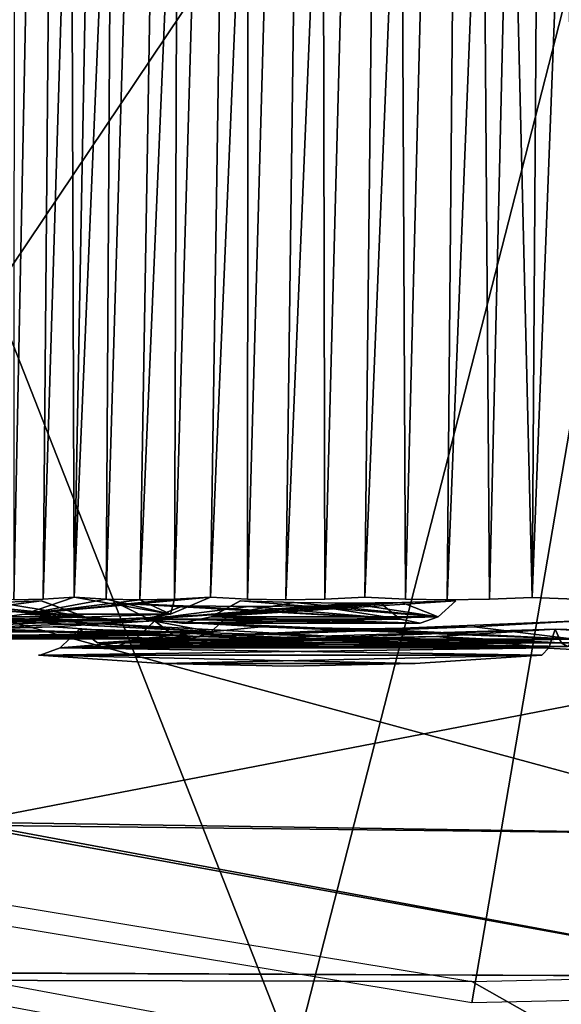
# Model space of a CAD drawing. Header units: millimetres. Extents: x -20 to 20, y -19.6 to 34.
# Tile 15 of 53: x -1.8 to -0.6, y -11.9 to -9.6. Entities that reach past the tile are written whole.
import ezdxf

# ---------------------------------------------------------------- set-up
doc = ezdxf.new("R2010")
doc.units = ezdxf.units.MM
doc.header["$LTSCALE"] = 101.851852
for name, color, linetype in [('160', 7, 'CONTINUOUS'), ('163', 7, 'CONTINUOUS'), ('171', 7, 'CONTINUOUS'), ('176', 7, 'CONTINUOUS'), ('186', 7, 'CONTINUOUS'), ('188', 7, 'CONTINUOUS'), ('199', 7, 'CONTINUOUS'), ('215', 7, 'CONTINUOUS'), ('216', 7, 'CONTINUOUS'), ('219', 7, 'CONTINUOUS'), ('220', 7, 'CONTINUOUS'), ('241', 7, 'CONTINUOUS'), ('244', 7, 'CONTINUOUS'), ('256', 7, 'CONTINUOUS'), ('262', 7, 'CONTINUOUS'), ('317', 7, 'CONTINUOUS'), ('321', 7, 'CONTINUOUS'), ('355', 7, 'CONTINUOUS'), ('367', 7, 'CONTINUOUS')]:
    doc.layers.add(name, color=color, linetype=linetype)

msp = doc.modelspace()

# ---------------------------------------------------------------- linework, layer by layer
at = {"layer": '160', "linetype": 'Continuous'}
for points in [[(-0.2845, -11.0208, -6.4964), (0.5539, -11.0358, -6.3319), (-0.5685, -11.0035, -6.4969), (-0.2845, -11.0208, -6.4964)], [(-0.5685, -11.0035, -6.4969), (0.5539, -11.0358, -6.3319), (-0.554, -11.0358, -6.3319), (-0.5685, -11.0035, -6.4969)], [(0.5539, -11.0358, -6.3319), (0.5393, -11.0444, -6.1642), (-0.554, -11.0358, -6.3319), (0.5539, -11.0358, -6.3319)], [(-0.554, -11.0358, -6.3319), (0.5393, -11.0444, -6.1642), (-0.5393, -11.0444, -6.1642), (-0.554, -11.0358, -6.3319)]]:
    msp.add_3dface(points, dxfattribs=at)
at = {"layer": '163', "linetype": 'Continuous'}
for points in [[(-1.4082, -11.0208, -6.3483), (-1.6879, -11.0035, -6.2995), (-1.7334, -11.0479, -6.469), (-1.4082, -11.0208, -6.3483)], [(-0.5685, -11.0035, -6.4969), (-0.848, -11.0208, -6.4471), (-1.7334, -11.0479, -6.469), (-0.5685, -11.0035, -6.4969)], [(-0.5837, -11.0479, -6.6717), (-0.5685, -11.0035, -6.4969), (-1.7334, -11.0479, -6.469), (-0.5837, -11.0479, -6.6717)], [(-0.848, -11.0208, -6.4471), (-1.1281, -11.0266, -6.3976), (-1.7334, -11.0479, -6.469), (-0.848, -11.0208, -6.4471)], [(-1.1281, -11.0266, -6.3976), (-1.4082, -11.0208, -6.3483), (-1.7334, -11.0479, -6.469), (-1.1281, -11.0266, -6.3976)], [(-0.6008, -11.0652, -6.8675), (-0.6001, -11.0652, -6.8595), (-1.7842, -11.0652, -6.6588), (-0.6008, -11.0652, -6.8675)], [(-1.7842, -11.0652, -6.6588), (-0.6001, -11.0652, -6.8595), (-1.7822, -11.0652, -6.6511), (-1.7842, -11.0652, -6.6588)], [(-1.4946, -11.0844, -6.7319), (-0.6008, -11.0652, -6.8675), (-1.7842, -11.0652, -6.6588), (-1.4946, -11.0844, -6.7319)], [(-1.7822, -11.0652, -6.6511), (-0.6001, -11.0652, -6.8595), (-1.7801, -11.065, -6.6433), (-1.7822, -11.0652, -6.6511)], [(-1.7801, -11.065, -6.6433), (-0.5837, -11.0479, -6.6717), (-1.7334, -11.0479, -6.469), (-1.7801, -11.065, -6.6433)], [(-0.5994, -11.065, -6.8515), (-0.5837, -11.0479, -6.6717), (-1.7801, -11.065, -6.6433), (-0.5994, -11.065, -6.8515)], [(-0.6001, -11.0652, -6.8595), (-0.5994, -11.065, -6.8515), (-1.7801, -11.065, -6.6433), (-0.6001, -11.0652, -6.8595)], [(-0.898, -11.0844, -6.8371), (-0.6008, -11.0652, -6.8675), (-1.4946, -11.0844, -6.7319), (-0.898, -11.0844, -6.8371)], [(-1.1976, -11.0908, -6.7917), (-0.898, -11.0844, -6.8371), (-1.4946, -11.0844, -6.7319), (-1.1976, -11.0908, -6.7917)]]:
    msp.add_3dface(points, dxfattribs=at)
at = {"layer": '171', "linetype": 'Continuous'}
for points in [[(-1.5444, -10.9788, -4.9001), (-2.2498, -11.01, -4.8244), (-1.3336, -10.968, -4.9772), (-1.5444, -10.9788, -4.9001)], [(-1.3336, -10.968, -4.9772), (-2.2498, -11.01, -4.8244), (-1.3777, -11.01, -5.1418), (-1.3336, -10.968, -4.9772)], [(-2.4671, -10.9845, -5.2903), (-1.4673, -11.0177, -5.476), (-2.396, -11.0177, -5.138), (-2.4671, -10.9845, -5.2903)], [(-2.228, -10.9983, -5.3769), (-1.4673, -11.0177, -5.476), (-2.4671, -10.9845, -5.2903), (-2.228, -10.9983, -5.3769)], [(-1.7555, -10.9824, -4.8232), (-2.2498, -11.01, -4.8244), (-1.5444, -10.9788, -4.9001), (-1.7555, -10.9824, -4.8232)], [(-1.9668, -10.9788, -4.7464), (-2.2498, -11.01, -4.8244), (-1.7555, -10.9824, -4.8232), (-1.9668, -10.9788, -4.7464)], [(-1.9887, -11.003, -5.4639), (-1.4673, -11.0177, -5.476), (-2.228, -10.9983, -5.3769), (-1.9887, -11.003, -5.4639)], [(-1.7495, -10.9984, -5.5511), (-1.4673, -11.0177, -5.476), (-1.9887, -11.003, -5.4639), (-1.7495, -10.9984, -5.5511)], [(-1.5108, -10.9845, -5.6383), (-1.4673, -11.0177, -5.476), (-1.7495, -10.9984, -5.5511), (-1.5108, -10.9845, -5.6383)], [(-1.4231, -11.0265, -5.3109), (-2.3237, -11.0265, -4.9831), (-2.396, -11.0177, -5.138), (-1.4231, -11.0265, -5.3109)], [(-1.4673, -11.0177, -5.476), (-1.4231, -11.0265, -5.3109), (-2.396, -11.0177, -5.138), (-1.4673, -11.0177, -5.476)], [(-1.3777, -11.01, -5.1418), (-2.3237, -11.0265, -4.9831), (-1.4231, -11.0265, -5.3109), (-1.3777, -11.01, -5.1418)], [(-2.2498, -11.01, -4.8244), (-2.3237, -11.0265, -4.9831), (-1.3777, -11.01, -5.1418), (-2.2498, -11.01, -4.8244)]]:
    msp.add_3dface(points, dxfattribs=at)
at = {"layer": '176', "linetype": 'Continuous'}
for points in [[(-2.2496, -11.01, 4.8246), (-2.1773, -10.968, 4.6701), (-1.3777, -11.01, 5.1418), (-2.2496, -11.01, 4.8246)], [(-2.1773, -10.968, 4.6701), (-1.9665, -10.9788, 4.7465), (-1.3777, -11.01, 5.1418), (-2.1773, -10.968, 4.6701)], [(-1.5444, -10.9788, 4.9001), (-1.3336, -10.968, 4.9772), (-1.3777, -11.01, 5.1418), (-1.5444, -10.9788, 4.9001)], [(-1.7495, -10.9984, 5.5511), (-2.3958, -11.0177, 5.1381), (-1.5107, -10.9845, 5.6384), (-1.7495, -10.9984, 5.5511)], [(-1.5107, -10.9845, 5.6384), (-2.3958, -11.0177, 5.1381), (-1.4673, -11.0177, 5.476), (-1.5107, -10.9845, 5.6384)], [(-1.9887, -11.003, 5.4639), (-2.3958, -11.0177, 5.1381), (-1.7495, -10.9984, 5.5511), (-1.9887, -11.003, 5.4639)], [(-1.9665, -10.9788, 4.7465), (-1.7555, -10.9824, 4.8232), (-1.3777, -11.01, 5.1418), (-1.9665, -10.9788, 4.7465)], [(-1.7555, -10.9824, 4.8232), (-1.5444, -10.9788, 4.9001), (-1.3777, -11.01, 5.1418), (-1.7555, -10.9824, 4.8232)], [(-2.3958, -11.0177, 5.1381), (-2.3236, -11.0265, 4.9832), (-1.4673, -11.0177, 5.476), (-2.3958, -11.0177, 5.1381)], [(-2.3236, -11.0265, 4.9832), (-2.2496, -11.01, 4.8246), (-1.423, -11.0265, 5.3109), (-2.3236, -11.0265, 4.9832)], [(-1.4673, -11.0177, 5.476), (-2.3236, -11.0265, 4.9832), (-1.423, -11.0265, 5.3109), (-1.4673, -11.0177, 5.476)], [(-1.423, -11.0265, 5.3109), (-2.2496, -11.01, 4.8246), (-1.3777, -11.01, 5.1418), (-1.423, -11.0265, 5.3109)]]:
    msp.add_3dface(points, dxfattribs=at)
at = {"layer": '186', "linetype": 'Continuous'}
for points in [[(-1.7333, -11.0479, 6.469), (-1.6878, -11.0035, 6.2995), (-0.5837, -11.0479, 6.6717), (-1.7333, -11.0479, 6.469)], [(-1.6878, -11.0035, 6.2995), (-1.4082, -11.0208, 6.3483), (-0.5837, -11.0479, 6.6717), (-1.6878, -11.0035, 6.2995)], [(-1.4082, -11.0208, 6.3483), (-1.1281, -11.0266, 6.3976), (-0.5837, -11.0479, 6.6717), (-1.4082, -11.0208, 6.3483)], [(-1.1281, -11.0266, 6.3976), (-0.8479, -11.0208, 6.4471), (-0.5837, -11.0479, 6.6717), (-1.1281, -11.0266, 6.3976)], [(-0.8479, -11.0208, 6.4471), (-0.5682, -11.0035, 6.4969), (-0.5837, -11.0479, 6.6717), (-0.8479, -11.0208, 6.4471)], [(-0.898, -11.0844, 6.8371), (-1.7842, -11.0652, 6.6588), (-0.6008, -11.0652, 6.8675), (-0.898, -11.0844, 6.8371)], [(-1.4946, -11.0844, 6.7319), (-1.7842, -11.0652, 6.6588), (-0.898, -11.0844, 6.8371), (-1.4946, -11.0844, 6.7319)], [(-1.7842, -11.0652, 6.6588), (-1.7822, -11.0652, 6.6511), (-0.6008, -11.0652, 6.8675), (-1.7842, -11.0652, 6.6588)], [(-1.7822, -11.0652, 6.6511), (-1.7801, -11.065, 6.6433), (-0.6001, -11.0652, 6.8595), (-1.7822, -11.0652, 6.6511)], [(-0.6008, -11.0652, 6.8675), (-1.7822, -11.0652, 6.6511), (-0.6001, -11.0652, 6.8595), (-0.6008, -11.0652, 6.8675)], [(-1.7801, -11.065, 6.6433), (-1.7333, -11.0479, 6.469), (-0.5994, -11.065, 6.8515), (-1.7801, -11.065, 6.6433)], [(-0.6001, -11.0652, 6.8595), (-1.7801, -11.065, 6.6433), (-0.5994, -11.065, 6.8515), (-0.6001, -11.0652, 6.8595)], [(-0.5994, -11.065, 6.8515), (-1.7333, -11.0479, 6.469), (-0.5837, -11.0479, 6.6717), (-0.5994, -11.065, 6.8515)], [(-1.1976, -11.0908, 6.7917), (-1.4946, -11.0844, 6.7319), (-0.898, -11.0844, 6.8371), (-1.1976, -11.0908, 6.7917)]]:
    msp.add_3dface(points, dxfattribs=at)
at = {"layer": '188', "linetype": 'Continuous'}
for points in [[(-1.5985, -10.9429, 3.4292), (-1.5238, -10.9801, 3.2679), (-1.4438, -10.9487, 3.4853), (-1.5985, -10.9429, 3.4292)], [(-1.1341, -10.9487, 3.5981), (-1.5238, -10.9801, 3.2679), (-0.9792, -10.9429, 3.6546), (-1.1341, -10.9487, 3.5981)], [(-0.9792, -10.9429, 3.6546), (-1.5238, -10.9801, 3.2679), (-0.9332, -10.9801, 3.4826), (-0.9792, -10.9429, 3.6546)], [(-1.4438, -10.9487, 3.4853), (-1.5238, -10.9801, 3.2679), (-1.289, -10.9507, 3.5416), (-1.4438, -10.9487, 3.4853)], [(-1.289, -10.9507, 3.5416), (-1.5238, -10.9801, 3.2679), (-1.1341, -10.9487, 3.5981), (-1.289, -10.9507, 3.5416)], [(-1.3774, -10.9748, 2.9542), (-1.3088, -10.9371, 2.8087), (-0.8436, -10.9747, 3.1484), (-1.3774, -10.9748, 2.9542)], [(-1.3088, -10.9371, 2.8087), (-1.1823, -10.941, 2.8547), (-0.8436, -10.9747, 3.1484), (-1.3088, -10.9371, 2.8087)], [(-1.1823, -10.941, 2.8547), (-1.0558, -10.9423, 2.9007), (-0.8436, -10.9747, 3.1484), (-1.1823, -10.941, 2.8547)], [(-1.0558, -10.9423, 2.9007), (-0.9289, -10.941, 2.9469), (-0.8436, -10.9747, 3.1484), (-1.0558, -10.9423, 2.9007)], [(-0.9289, -10.941, 2.9469), (-0.802, -10.9371, 2.9932), (-0.8436, -10.9747, 3.1484), (-0.9289, -10.941, 2.9469)], [(-1.447, -10.9899, 3.1032), (-1.3774, -10.9748, 2.9542), (-0.8862, -10.9899, 3.3073), (-1.447, -10.9899, 3.1032)], [(-0.8862, -10.9899, 3.3073), (-1.3774, -10.9748, 2.9542), (-0.8436, -10.9747, 3.1484), (-0.8862, -10.9899, 3.3073)], [(-1.5238, -10.9801, 3.2679), (-1.447, -10.9899, 3.1032), (-0.9332, -10.9801, 3.4826), (-1.5238, -10.9801, 3.2679)], [(-0.9332, -10.9801, 3.4826), (-1.447, -10.9899, 3.1032), (-0.8862, -10.9899, 3.3073), (-0.9332, -10.9801, 3.4826)]]:
    msp.add_3dface(points, dxfattribs=at)
at = {"layer": '199', "linetype": 'Continuous'}
for points in [[(-1.5555, -11.0276, 5.8053), (-1.5107, -10.9845, 5.6384), (-0.5238, -11.0276, 5.9872), (-1.5555, -11.0276, 5.8053)], [(-1.5107, -10.9845, 5.6384), (-1.2604, -10.9984, 5.6821), (-0.5238, -11.0276, 5.9872), (-1.5107, -10.9845, 5.6384)], [(-1.2604, -10.9984, 5.6821), (-1.0097, -11.003, 5.7262), (-0.5238, -11.0276, 5.9872), (-1.2604, -10.9984, 5.6821)], [(-1.0097, -11.003, 5.7262), (-0.759, -10.9984, 5.7705), (-0.5238, -11.0276, 5.9872), (-1.0097, -11.003, 5.7262)], [(-0.759, -10.9984, 5.7705), (-0.5087, -10.9845, 5.815), (-0.5238, -11.0276, 5.9872), (-0.759, -10.9984, 5.7705)], [(-1.4082, -11.0208, 6.3483), (-1.6878, -11.0035, 6.2995), (-1.645, -11.0358, 6.1395), (-1.4082, -11.0208, 6.3483)], [(-0.5682, -11.0035, 6.4969), (-0.8479, -11.0208, 6.4471), (-1.645, -11.0358, 6.1395), (-0.5682, -11.0035, 6.4969)], [(-0.5682, -11.0035, 6.4969), (-1.645, -11.0358, 6.1395), (-0.5539, -11.0358, 6.3319), (-0.5682, -11.0035, 6.4969)], [(-0.8479, -11.0208, 6.4471), (-1.1281, -11.0266, 6.3976), (-1.645, -11.0358, 6.1395), (-0.8479, -11.0208, 6.4471)], [(-1.1281, -11.0266, 6.3976), (-1.4082, -11.0208, 6.3483), (-1.645, -11.0358, 6.1395), (-1.1281, -11.0266, 6.3976)], [(-1.645, -11.0358, 6.1395), (-1.6015, -11.0444, 5.977), (-0.5539, -11.0358, 6.3319), (-1.645, -11.0358, 6.1395)], [(-1.6015, -11.0444, 5.977), (-1.5555, -11.0276, 5.8053), (-0.5393, -11.0444, 6.1643), (-1.6015, -11.0444, 5.977)], [(-0.5539, -11.0358, 6.3319), (-1.6015, -11.0444, 5.977), (-0.5393, -11.0444, 6.1643), (-0.5539, -11.0358, 6.3319)], [(-0.5393, -11.0444, 6.1643), (-1.5555, -11.0276, 5.8053), (-0.5238, -11.0276, 5.9872), (-0.5393, -11.0444, 6.1643)]]:
    msp.add_3dface(points, dxfattribs=at)
at = {"layer": '215', "linetype": 'Continuous'}
for points in [[(-1.8166, -10.9683, 1.8166), (-1.7003, -10.9288, 1.7003), (-1.4736, -10.9683, 2.1045), (-1.8166, -10.9683, 1.8166)], [(-1.4736, -10.9683, 2.1045), (-1.7003, -10.9288, 1.7003), (-1.6247, -10.9333, 1.7729), (-1.4736, -10.9683, 2.1045)], [(-1.3792, -10.9288, 1.9697), (-1.4736, -10.9683, 2.1045), (-1.4638, -10.9333, 1.9079), (-1.3792, -10.9288, 1.9697)], [(-1.8807, -10.941, 2.4515), (-2.0647, -10.9745, 2.0647), (-1.7773, -10.9371, 2.5384), (-1.8807, -10.941, 2.4515)], [(-1.7773, -10.9371, 2.5384), (-2.0647, -10.9745, 2.0647), (-1.6748, -10.9745, 2.3919), (-1.7773, -10.9371, 2.5384)], [(-1.5458, -10.9349, 1.8422), (-1.4736, -10.9683, 2.1045), (-1.6247, -10.9333, 1.7729), (-1.5458, -10.9349, 1.8422)], [(-1.4638, -10.9333, 1.9079), (-1.4736, -10.9683, 2.1045), (-1.5458, -10.9349, 1.8422), (-1.4638, -10.9333, 1.9079)], [(-2.0647, -10.9745, 2.0647), (-1.9358, -10.9842, 1.9358), (-1.6748, -10.9745, 2.3919), (-2.0647, -10.9745, 2.0647)], [(-1.9358, -10.9842, 1.9358), (-1.8166, -10.9683, 1.8166), (-1.5702, -10.9842, 2.2425), (-1.9358, -10.9842, 1.9358)], [(-1.6748, -10.9745, 2.3919), (-1.9358, -10.9842, 1.9358), (-1.5702, -10.9842, 2.2425), (-1.6748, -10.9745, 2.3919)], [(-1.5702, -10.9842, 2.2425), (-1.8166, -10.9683, 1.8166), (-1.4736, -10.9683, 2.1045), (-1.5702, -10.9842, 2.2425)]]:
    msp.add_3dface(points, dxfattribs=at)
at = {"layer": '216', "linetype": 'Continuous'}
for points in [[(-1.2604, -10.9984, -5.6821), (-1.5108, -10.9845, -5.6383), (-1.5555, -11.0276, -5.8053), (-1.2604, -10.9984, -5.6821)], [(-0.5088, -10.9845, -5.815), (-0.7591, -10.9984, -5.7705), (-1.5555, -11.0276, -5.8053), (-0.5088, -10.9845, -5.815)], [(-0.5238, -11.0276, -5.9872), (-0.5088, -10.9845, -5.815), (-1.5555, -11.0276, -5.8053), (-0.5238, -11.0276, -5.9872)], [(-0.7591, -10.9984, -5.7705), (-1.0097, -11.003, -5.7262), (-1.5555, -11.0276, -5.8053), (-0.7591, -10.9984, -5.7705)], [(-1.0097, -11.003, -5.7262), (-1.2604, -10.9984, -5.6821), (-1.5555, -11.0276, -5.8053), (-1.0097, -11.003, -5.7262)], [(-1.6879, -11.0035, -6.2995), (-0.554, -11.0358, -6.3319), (-1.6451, -11.0358, -6.1395), (-1.6879, -11.0035, -6.2995)], [(-0.554, -11.0358, -6.3319), (-1.6879, -11.0035, -6.2995), (-1.4082, -11.0208, -6.3483), (-0.554, -11.0358, -6.3319)], [(-0.554, -11.0358, -6.3319), (-1.4082, -11.0208, -6.3483), (-1.1281, -11.0266, -6.3976), (-0.554, -11.0358, -6.3319)], [(-0.554, -11.0358, -6.3319), (-1.1281, -11.0266, -6.3976), (-0.848, -11.0208, -6.4471), (-0.554, -11.0358, -6.3319)], [(-0.5685, -11.0035, -6.4969), (-0.554, -11.0358, -6.3319), (-0.848, -11.0208, -6.4471), (-0.5685, -11.0035, -6.4969)], [(-1.6451, -11.0358, -6.1395), (-0.5393, -11.0444, -6.1642), (-1.6015, -11.0444, -5.9769), (-1.6451, -11.0358, -6.1395)], [(-0.554, -11.0358, -6.3319), (-0.5393, -11.0444, -6.1642), (-1.6451, -11.0358, -6.1395), (-0.554, -11.0358, -6.3319)], [(-0.5393, -11.0444, -6.1642), (-0.5238, -11.0276, -5.9872), (-1.6015, -11.0444, -5.9769), (-0.5393, -11.0444, -6.1642)], [(-1.6015, -11.0444, -5.9769), (-0.5238, -11.0276, -5.9872), (-1.5555, -11.0276, -5.8053), (-1.6015, -11.0444, -5.9769)]]:
    msp.add_3dface(points, dxfattribs=at)
at = {"layer": '219', "linetype": 'Continuous'}
for points in [[(-1.9079, -10.9333, 1.4638), (-1.7206, -4.875, 1.4438), (-1.8422, -10.9349, 1.5458), (-1.9079, -10.9333, 1.4638)], [(-1.84, -4.8813, 1.2884), (-1.7206, -4.875, 1.4438), (-1.9079, -10.9333, 1.4638), (-1.84, -4.8813, 1.2884)], [(-1.8422, -10.9349, 1.5458), (-1.7206, -4.875, 1.4438), (-1.7729, -10.9333, 1.6247), (-1.8422, -10.9349, 1.5458)], [(-1.7729, -10.9333, -1.6247), (-1.7206, -4.875, -1.4438), (-1.8422, -10.9349, -1.5458), (-1.7729, -10.9333, -1.6247)], [(-1.7206, -4.875, -1.4438), (-1.84, -4.8813, -1.2884), (-1.8422, -10.9349, -1.5458), (-1.7206, -4.875, -1.4438)], [(-1.7206, -4.875, 1.4438), (-1.5883, -4.8813, 1.5883), (-1.7729, -10.9333, 1.6247), (-1.7206, -4.875, 1.4438)], [(-1.7003, -10.9288, -1.7003), (-1.7206, -4.875, -1.4438), (-1.7729, -10.9333, -1.6247), (-1.7003, -10.9288, -1.7003)], [(-1.5883, -4.8813, 1.5883), (-1.7003, -10.9288, 1.7003), (-1.7729, -10.9333, 1.6247), (-1.5883, -4.8813, 1.5883)], [(-1.5883, -4.8813, -1.5883), (-1.7206, -4.875, -1.4438), (-1.7003, -10.9288, -1.7003), (-1.5883, -4.8813, -1.5883)], [(-1.4438, -4.875, 1.7206), (-1.7003, -10.9288, 1.7003), (-1.5883, -4.8813, 1.5883), (-1.4438, -4.875, 1.7206)], [(-1.6247, -10.9333, 1.7729), (-1.7003, -10.9288, 1.7003), (-1.4438, -4.875, 1.7206), (-1.6247, -10.9333, 1.7729)], [(-1.6247, -10.9333, -1.7729), (-1.5883, -4.8813, -1.5883), (-1.7003, -10.9288, -1.7003), (-1.6247, -10.9333, -1.7729)], [(-1.5458, -10.9349, -1.8422), (-1.4438, -4.875, -1.7206), (-1.6247, -10.9333, -1.7729), (-1.5458, -10.9349, -1.8422)], [(-1.4438, -4.875, -1.7206), (-1.5883, -4.8813, -1.5883), (-1.6247, -10.9333, -1.7729), (-1.4438, -4.875, -1.7206)], [(-1.5458, -10.9349, 1.8422), (-1.6247, -10.9333, 1.7729), (-1.4438, -4.875, 1.7206), (-1.5458, -10.9349, 1.8422)], [(-1.4638, -10.9333, -1.9079), (-1.4438, -4.875, -1.7206), (-1.5458, -10.9349, -1.8422), (-1.4638, -10.9333, -1.9079)], [(-1.2884, -4.8813, 1.84), (-1.5458, -10.9349, 1.8422), (-1.4438, -4.875, 1.7206), (-1.2884, -4.8813, 1.84)], [(-1.4638, -10.9333, 1.9079), (-1.5458, -10.9349, 1.8422), (-1.2884, -4.8813, 1.84), (-1.4638, -10.9333, 1.9079)], [(-1.2884, -4.8813, -1.84), (-1.4438, -4.875, -1.7206), (-1.4638, -10.9333, -1.9079), (-1.2884, -4.8813, -1.84)], [(-1.3792, -10.9288, -1.9697), (-1.2884, -4.8813, -1.84), (-1.4638, -10.9333, -1.9079), (-1.3792, -10.9288, -1.9697)], [(-1.3792, -10.9288, 1.9697), (-1.4638, -10.9333, 1.9079), (-1.2884, -4.8813, 1.84), (-1.3792, -10.9288, 1.9697)], [(-1.3792, -10.9288, 1.9697), (-1.123, -4.875, 1.9452), (-1.2922, -10.9333, 2.028), (-1.3792, -10.9288, 1.9697)], [(-1.123, -4.875, 1.9452), (-1.3792, -10.9288, 1.9697), (-1.2884, -4.8813, 1.84), (-1.123, -4.875, 1.9452)], [(-1.2922, -10.9333, -2.028), (-1.2884, -4.8813, -1.84), (-1.3792, -10.9288, -1.9697), (-1.2922, -10.9333, -2.028)], [(-1.2024, -10.9349, -2.0826), (-1.1231, -4.875, -1.9451), (-1.2922, -10.9333, -2.028), (-1.2024, -10.9349, -2.0826)], [(-1.2922, -10.9333, 2.028), (-1.123, -4.875, 1.9452), (-1.2024, -10.9349, 2.0826), (-1.2922, -10.9333, 2.028)], [(-1.1231, -4.875, -1.9451), (-1.2884, -4.8813, -1.84), (-1.2922, -10.9333, -2.028), (-1.1231, -4.875, -1.9451)], [(-1.1102, -10.9333, -2.1331), (-1.1231, -4.875, -1.9451), (-1.2024, -10.9349, -2.0826), (-1.1102, -10.9333, -2.1331)], [(-1.123, -4.875, 1.9452), (-0.9493, -4.8813, 2.0358), (-1.2024, -10.9349, 2.0826), (-1.123, -4.875, 1.9452)], [(-1.2024, -10.9349, 2.0826), (-0.9493, -4.8813, 2.0358), (-1.1102, -10.9333, 2.1331), (-1.2024, -10.9349, 2.0826)], [(-0.9495, -4.8813, -2.0357), (-1.1231, -4.875, -1.9451), (-1.1102, -10.9333, -2.1331), (-0.9495, -4.8813, -2.0357)], [(-1.0162, -10.9288, -2.1793), (-0.9495, -4.8813, -2.0357), (-1.1102, -10.9333, -2.1331), (-1.0162, -10.9288, -2.1793)], [(-1.1102, -10.9333, 2.1331), (-0.9493, -4.8813, 2.0358), (-1.0162, -10.9288, 2.1793), (-1.1102, -10.9333, 2.1331)], [(-1.0162, -10.9288, 2.1793), (-0.7682, -4.875, 2.1106), (-0.9204, -10.9333, 2.2216), (-1.0162, -10.9288, 2.1793)], [(-0.9493, -4.8813, 2.0358), (-0.7682, -4.875, 2.1106), (-1.0162, -10.9288, 2.1793), (-0.9493, -4.8813, 2.0358)], [(-0.9204, -10.9333, -2.2216), (-0.9495, -4.8813, -2.0357), (-1.0162, -10.9288, -2.1793), (-0.9204, -10.9333, -2.2216)], [(-0.7683, -4.875, -2.1106), (-0.9495, -4.8813, -2.0357), (-0.9204, -10.9333, -2.2216), (-0.7683, -4.875, -2.1106)], [(-0.8225, -10.9349, -2.2597), (-0.7683, -4.875, -2.1106), (-0.9204, -10.9333, -2.2216), (-0.8225, -10.9349, -2.2597)], [(-0.9204, -10.9333, 2.2216), (-0.7682, -4.875, 2.1106), (-0.8225, -10.9349, 2.2597), (-0.9204, -10.9333, 2.2216)], [(-0.723, -10.9333, -2.2935), (-0.7683, -4.875, -2.1106), (-0.8225, -10.9349, -2.2597), (-0.723, -10.9333, -2.2935)], [(-0.7682, -4.875, 2.1106), (-0.5814, -4.8813, 2.1697), (-0.8225, -10.9349, 2.2597), (-0.7682, -4.875, 2.1106)], [(-0.8225, -10.9349, 2.2597), (-0.5814, -4.8813, 2.1697), (-0.723, -10.9333, 2.2935), (-0.8225, -10.9349, 2.2597)], [(-0.5814, -4.8813, -2.1697), (-0.7683, -4.875, -2.1106), (-0.6224, -10.9289, -2.3227), (-0.5814, -4.8813, -2.1697)], [(-0.6224, -10.9289, -2.3227), (-0.7683, -4.875, -2.1106), (-0.723, -10.9333, -2.2935), (-0.6224, -10.9289, -2.3227)], [(-0.723, -10.9333, 2.2935), (-0.5814, -4.8813, 2.1697), (-0.6224, -10.9289, 2.3227), (-0.723, -10.9333, 2.2935)], [(-0.6224, -10.9289, 2.3227), (-0.39, -4.875, 2.212), (-0.5206, -10.9333, 2.3477), (-0.6224, -10.9289, 2.3227)], [(-0.5814, -4.8813, 2.1697), (-0.39, -4.875, 2.212), (-0.6224, -10.9289, 2.3227), (-0.5814, -4.8813, 2.1697)], [(-0.5206, -10.9333, -2.3477), (-0.5814, -4.8813, -2.1697), (-0.6224, -10.9289, -2.3227), (-0.5206, -10.9333, -2.3477)], [(-0.39, -4.875, -2.212), (-0.5814, -4.8813, -2.1697), (-0.4176, -10.9349, -2.3682), (-0.39, -4.875, -2.212)], [(-0.4176, -10.9349, -2.3682), (-0.5814, -4.8813, -2.1697), (-0.5206, -10.9333, -2.3477), (-0.4176, -10.9349, -2.3682)]]:
    msp.add_3dface(points, dxfattribs=at)
at = {"layer": '220', "linetype": 'Continuous'}
msp.add_3dface([(-0.5682, -11.0035, 6.4969), (-0.5539, -11.0358, 6.3319), (-0.2843, -11.0208, 6.4964), (-0.5682, -11.0035, 6.4969)], dxfattribs=at)
at = {"layer": '241', "linetype": 'Continuous'}
for points in [[(-1.6247, -10.9333, -1.7729), (-1.7003, -10.9288, -1.7003), (-1.8166, -10.9683, -1.8166), (-1.6247, -10.9333, -1.7729)], [(-1.4736, -10.9683, -2.1045), (-1.3792, -10.9288, -1.9697), (-1.8166, -10.9683, -1.8166), (-1.4736, -10.9683, -2.1045)], [(-1.3792, -10.9288, -1.9697), (-1.4638, -10.9333, -1.9079), (-1.8166, -10.9683, -1.8166), (-1.3792, -10.9288, -1.9697)], [(-2.0877, -10.941, -2.2779), (-1.675, -10.9745, -2.392), (-2.1912, -10.9371, -2.1912), (-2.0877, -10.941, -2.2779)], [(-2.1912, -10.9371, -2.1912), (-1.675, -10.9745, -2.392), (-2.0647, -10.9745, -2.0647), (-2.1912, -10.9371, -2.1912)], [(-1.9842, -10.9423, -2.3647), (-1.675, -10.9745, -2.392), (-2.0877, -10.941, -2.2779), (-1.9842, -10.9423, -2.3647)], [(-1.881, -10.941, -2.4512), (-1.675, -10.9745, -2.392), (-1.9842, -10.9423, -2.3647), (-1.881, -10.941, -2.4512)], [(-1.778, -10.9371, -2.5378), (-1.675, -10.9745, -2.392), (-1.881, -10.941, -2.4512), (-1.778, -10.9371, -2.5378)], [(-1.5458, -10.9349, -1.8422), (-1.6247, -10.9333, -1.7729), (-1.8166, -10.9683, -1.8166), (-1.5458, -10.9349, -1.8422)], [(-1.4638, -10.9333, -1.9079), (-1.5458, -10.9349, -1.8422), (-1.8166, -10.9683, -1.8166), (-1.4638, -10.9333, -1.9079)], [(-2.0647, -10.9745, -2.0647), (-1.5703, -10.9842, -2.2426), (-1.9358, -10.9842, -1.9358), (-2.0647, -10.9745, -2.0647)], [(-1.675, -10.9745, -2.392), (-1.5703, -10.9842, -2.2426), (-2.0647, -10.9745, -2.0647), (-1.675, -10.9745, -2.392)], [(-1.9358, -10.9842, -1.9358), (-1.4736, -10.9683, -2.1045), (-1.8166, -10.9683, -1.8166), (-1.9358, -10.9842, -1.9358)], [(-1.5703, -10.9842, -2.2426), (-1.4736, -10.9683, -2.1045), (-1.9358, -10.9842, -1.9358), (-1.5703, -10.9842, -2.2426)]]:
    msp.add_3dface(points, dxfattribs=at)
at = {"layer": '244', "linetype": 'Continuous'}
for points in [[(-1.4442, -10.9487, -3.4852), (-0.9331, -10.9801, -3.4826), (-1.5994, -10.9429, -3.4289), (-1.4442, -10.9487, -3.4852)], [(-1.5994, -10.9429, -3.4289), (-0.9331, -10.9801, -3.4826), (-1.5239, -10.9801, -3.2676), (-1.5994, -10.9429, -3.4289)], [(-1.289, -10.9507, -3.5416), (-0.9331, -10.9801, -3.4826), (-1.4442, -10.9487, -3.4852), (-1.289, -10.9507, -3.5416)], [(-0.802, -10.9371, -2.9932), (-1.3776, -10.9747, -2.954), (-0.8436, -10.9747, -3.1484), (-0.802, -10.9371, -2.9932)], [(-1.3099, -10.9371, -2.8083), (-1.3776, -10.9747, -2.954), (-1.1828, -10.941, -2.8545), (-1.3099, -10.9371, -2.8083)], [(-0.9289, -10.941, -2.9469), (-1.3776, -10.9747, -2.954), (-0.802, -10.9371, -2.9932), (-0.9289, -10.941, -2.9469)], [(-1.1828, -10.941, -2.8545), (-1.3776, -10.9747, -2.954), (-1.0558, -10.9423, -2.9007), (-1.1828, -10.941, -2.8545)], [(-1.0558, -10.9423, -2.9007), (-1.3776, -10.9747, -2.954), (-0.9289, -10.941, -2.9469), (-1.0558, -10.9423, -2.9007)], [(-1.1341, -10.9487, -3.5981), (-0.9331, -10.9801, -3.4826), (-1.289, -10.9507, -3.5416), (-1.1341, -10.9487, -3.5981)], [(-0.9792, -10.9429, -3.6546), (-0.9331, -10.9801, -3.4826), (-1.1341, -10.9487, -3.5981), (-0.9792, -10.9429, -3.6546)], [(-1.3776, -10.9747, -2.954), (-1.4471, -10.9899, -3.1031), (-0.8436, -10.9747, -3.1484), (-1.3776, -10.9747, -2.954)], [(-0.8436, -10.9747, -3.1484), (-1.4471, -10.9899, -3.1031), (-0.8862, -10.9899, -3.3073), (-0.8436, -10.9747, -3.1484)], [(-0.9331, -10.9801, -3.4826), (-0.8862, -10.9899, -3.3073), (-1.5239, -10.9801, -3.2676), (-0.9331, -10.9801, -3.4826)], [(-0.8862, -10.9899, -3.3073), (-1.4471, -10.9899, -3.1031), (-1.5239, -10.9801, -3.2676), (-0.8862, -10.9899, -3.3073)]]:
    msp.add_3dface(points, dxfattribs=at)
at = {"layer": '256', "color": 18, "linetype": 'Continuous', "true_color": 0x000000}
for points in [[(-2.9754, -7.3619, -10.0175), (0, -7.4, -10.45), (-2.787, -11.5482, -10.0715), (-2.9754, -7.3619, -10.0175)], [(-2.787, -11.5482, -10.0715), (0, -7.4, -10.45), (-0.7643, -11.8826, -10.422), (-2.787, -11.5482, -10.0715)], [(-0.7643, -11.8826, -10.422), (0, -7.4, -10.45), (1.2359, -11.8377, -10.3767), (-0.7643, -11.8826, -10.422)]]:
    msp.add_3dface(points, dxfattribs=at)
at = {"layer": '262', "color": 18, "linetype": 'Continuous', "true_color": 0x000000}
for points in [[(-1.1833, -12.0153, 10.3828), (-3.0133, -7.3615, 10.0061), (-3.0256, -11.6741, 10.0024), (-1.1833, -12.0153, 10.3828)], [(0, -7.4, 10.45), (-3.0133, -7.3615, 10.0061), (-1.1833, -12.0153, 10.3828), (0, -7.4, 10.45)], [(0.7194, -12.0554, 10.4252), (0, -7.4, 10.45), (-1.1833, -12.0153, 10.3828), (0.7194, -12.0554, 10.4252)]]:
    msp.add_3dface(points, dxfattribs=at)
at = {"layer": '317', "color": 18, "linetype": 'Continuous', "true_color": 0x000000}
for points in [[(-1.8849, -10.9767, 7.0099), (0, -11.4871, 7.3518), (-1.956, -11.4645, 7.1303), (-1.8849, -10.9767, 7.0099)], [(0, -11.0809, 7.2602), (0, -11.4871, 7.3518), (-1.8849, -10.9767, 7.0099), (0, -11.0809, 7.2602)], [(-1.956, -11.4645, 7.1303), (0, -11.8208, 7.6011), (-2.076, -11.8115, 7.4483), (-1.956, -11.4645, 7.1303)], [(0, -11.4871, 7.3518), (0, -11.8208, 7.6011), (-1.956, -11.4645, 7.1303), (0, -11.4871, 7.3518)]]:
    msp.add_3dface(points, dxfattribs=at)
at = {"layer": '321', "color": 18, "linetype": 'Continuous', "true_color": 0x000000}
for points in [[(0, -11.0809, -7.2602), (-1.8849, -10.9767, -7.0099), (-1.9545, -11.4575, -7.1265), (0, -11.0809, -7.2602)], [(0, -11.4871, -7.3518), (0, -11.0809, -7.2602), (-1.9545, -11.4575, -7.1265), (0, -11.4871, -7.3518)], [(0, -11.8208, -7.6011), (-1.9545, -11.4575, -7.1265), (-1.9094, -11.8124, -7.4723), (0, -11.8208, -7.6011)], [(0, -11.8208, -7.6011), (0, -11.4871, -7.3518), (-1.9545, -11.4575, -7.1265), (0, -11.8208, -7.6011)]]:
    msp.add_3dface(points, dxfattribs=at)
at = {"layer": '355', "color": 18, "linetype": 'Continuous', "true_color": 0x000000}
for points in [[(-3.1306, -11.9386, 10.0943), (-1.226, -12.2696, 10.483), (-3.0256, -11.6241, 10.0024), (-3.1306, -11.9386, 10.0943)], [(-3.0256, -11.6241, 10.0024), (-1.226, -12.2696, 10.483), (-1.1833, -11.9653, 10.3828), (-3.0256, -11.6241, 10.0024)]]:
    msp.add_3dface(points, dxfattribs=at)
at = {"layer": '367', "color": 18, "linetype": 'Continuous', "true_color": 0x000000}
for points in [[(-2.787, -11.4982, -10.0715), (-0.7643, -11.8326, -10.422), (-3.1497, -11.827, -10.0542), (-2.787, -11.4982, -10.0715)], [(-0.7643, -11.8326, -10.422), (1.2359, -11.7877, -10.3767), (0.0001, -12.2654, -10.5356), (-0.7643, -11.8326, -10.422)], [(-3.1497, -11.827, -10.0542), (-0.7643, -11.8326, -10.422), (0.0001, -12.2654, -10.5356), (-3.1497, -11.827, -10.0542)], [(-2.9525, -12.1304, -10.2664), (-3.1497, -11.827, -10.0542), (0.0001, -12.2654, -10.5356), (-2.9525, -12.1304, -10.2664)]]:
    msp.add_3dface(points, dxfattribs=at)

doc.saveas('drawing.dxf')
